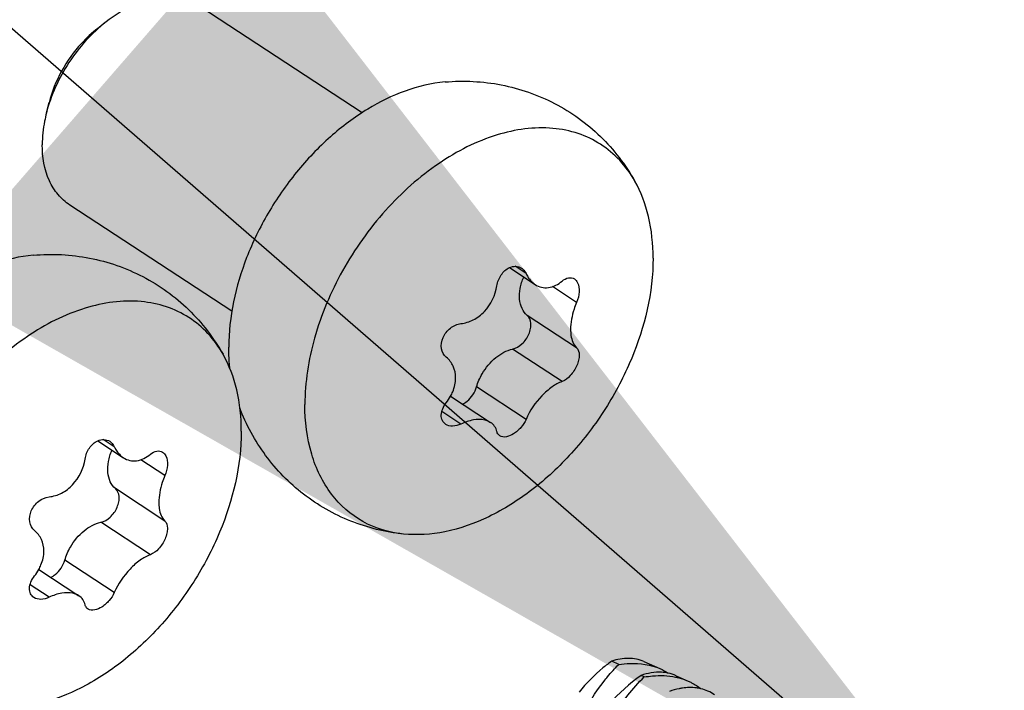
# Model space of a CAD drawing. Header units: millimetres. Extents: x 0 to 4620, y -1280 to 3267.
# Tile 52 of 103: x 2925 to 2947, y 2037 to 2052. Entities that reach past the tile are written whole.
import ezdxf

# ---------------------------------------------------------------- set-up
doc = ezdxf.new("R2010")
doc.units = ezdxf.units.MM
doc.header["$LTSCALE"] = 254.1
doc.layers.get('0').update_dxf_attribs({"linetype": 'CONTINUOUS'})
doc.layers.add('CHAMFER', color=7, linetype='CONTINUOUS')
doc.styles.get("Standard").update_dxf_attribs({"font": 'txt', "width": 0.9})
doc.dimstyles.get("Standard").update_dxf_attribs({"dimtxt": 16.5, "dimasz": 27.5, "dimexe": 1.5, "dimexo": 1.5, "dimtad": 1, "dimzin": 0, "dimdsep": 46, "dimtxsty": 'Standard', "dimblk": '_FILLED', "dimblk1": '_FILLED', "dimblk2": '_FILLED', "dimcen": 0.09, "dimazin": 0, "dimtol": 1, "dimtp": 0.01, "dimtm": 0.01, "dimtfac": 1, "dimtofl": 0, "dimtmove": 0, "dimatfit": 3, "dimldrblk": '_FILLED', "dimfxl": 0, "dimtolj": 1, "dimtzin": 0, "dimarcsym": 0})

# ---------------------------------------------------------------- blocks, each defined once
blk = doc.blocks.new('_FILLED')
at = {"color": 0, "linetype": 'ByBlock'}
blk.add_solid([(0, 0), (-1, 0.2), (-1, -0.2)], dxfattribs=at)

msp = doc.modelspace()

# ---------------------------------------------------------------- linework, layer by layer
at = {"color": 7, "linetype": 'Continuous'}
for p, q in [((2932.72, 2050.122), (2929.033, 2052.539)), ((2929.76, 2045.605), (2926.073, 2048.022)), ((2936.45, 2046.464), (2936.199, 2046.628)), ((2936.072, 2046.598), (2936.657, 2046.214)), ((2937.601, 2045.806), (2937.05, 2046.167)), ((2937.601, 2044.774), (2936.476, 2045.511)), ((2937.27, 2044.008), (2936.145, 2044.745)), ((2936.45, 2043.147), (2935.325, 2043.884)), ((2934.733, 2043.672), (2935.644, 2043.075)), ((2934.967, 2043.039), (2934.534, 2043.323)), ((2926.707, 2042.657), (2927.292, 2042.274)), ((2927.085, 2042.523), (2926.833, 2042.688)), ((2928.236, 2041.866), (2927.685, 2042.227)), ((2928.236, 2040.833), (2927.111, 2041.571)), ((2927.905, 2040.068), (2926.78, 2040.805)), ((2927.085, 2039.207), (2925.96, 2039.944)), ((2925.368, 2039.732), (2926.279, 2039.135)), ((2925.602, 2039.099), (2925.168, 2039.383)), ((2938.557, 2037.569), (2938.401, 2037.645)), ((2939.129, 2037.636), (2939.495, 2037.476)), ((2939.139, 2037.286), (2939.066, 2037.321)), ((2939.861, 2037.315), (2940.138, 2037.193))]:
    msp.add_line(p, q, dxfattribs=at)
msp.add_arc((2939.492, 2036.472), 0.92, 66.3544, 78.2091, dxfattribs=at)
for points, knots in [([(2934.607, 2050.822), (2933.989, 2050.769), (2933.042, 2050.394), (2931.967, 2049.585), (2931.203, 2048.783), (2930.561, 2047.855), (2929.928, 2046.552), (2929.688, 2045.479), (2929.688, 2044.786)], [0, 0, 0, 0, 0.222442, 0.348902, 0.481797, 0.617398, 0.751622, 1, 1, 1, 1]), ([(2934.607, 2050.822), (2935.033, 2050.859), (2935.9, 2050.817), (2937.128, 2050.389), (2938.183, 2049.628), (2938.713, 2048.94), (2938.923, 2048.567)], [0, 0, 0, 0, 0.249854, 0.499892, 0.750005, 1, 1, 1, 1]), ([(2938.923, 2048.567), (2938.827, 2048.737), (2938.601, 2049.051), (2938.159, 2049.424), (2937.636, 2049.673), (2936.834, 2049.834), (2935.703, 2049.671), (2934.392, 2048.996), (2933.194, 2047.924), (2932.228, 2046.564), (2931.59, 2045.057), (2931.42, 2043.993), (2931.42, 2043.484)], [0, 0, 0, 0, 0.050621, 0.099633, 0.148701, 0.199478, 0.310403, 0.437495, 0.577866, 0.724239, 0.867666, 1, 1, 1, 1]), ([(2939.339, 2046.816), (2939.339, 2047.133), (2939.279, 2047.741), (2939.065, 2048.317), (2938.923, 2048.567)], [0, 0, 0, 0, 0.524007, 1, 1, 1, 1]), ([(2925.242, 2046.882), (2924.623, 2046.828), (2923.677, 2046.454), (2922.602, 2045.645), (2921.838, 2044.843), (2921.196, 2043.914), (2920.563, 2042.612), (2920.323, 2041.539), (2920.323, 2040.846)], [0, 0, 0, 0, 0.222442, 0.348902, 0.481797, 0.617398, 0.751622, 1, 1, 1, 1]), ([(2925.242, 2046.882), (2925.668, 2046.919), (2926.535, 2046.876), (2927.763, 2046.449), (2928.818, 2045.688), (2929.347, 2044.999), (2929.558, 2044.627)], [0, 0, 0, 0, 0.249854, 0.499892, 0.750005, 1, 1, 1, 1]), ([(2939.339, 2046.816), (2939.339, 2046.033), (2939.045, 2044.821), (2938.286, 2043.375), (2937.521, 2042.366), (2936.625, 2041.528), (2935.649, 2040.911), (2934.65, 2040.552), (2933.973, 2040.505), (2933.659, 2040.538)], [0, 0, 0, 0, 0.253182, 0.390034, 0.527298, 0.66019, 0.78461, 0.897949, 1, 1, 1, 1]), ([(2936.072, 2046.598), (2936.117, 2046.619), (2936.212, 2046.642), (2936.307, 2046.612), (2936.345, 2046.587)], [0, 0, 0, 0, 0.518062, 1, 1, 1, 1]), ([(2935.787, 2046.185), (2935.8, 2046.273), (2935.865, 2046.439), (2935.997, 2046.564), (2936.072, 2046.598)], [0, 0, 0, 0, 0.518566, 1, 1, 1, 1]), ([(2936.345, 2046.587), (2936.356, 2046.58), (2936.399, 2046.547), (2936.432, 2046.501), (2936.45, 2046.464)], [0, 0, 0, 0, 0.241846, 1, 1, 1, 1]), ([(2936.45, 2046.464), (2936.462, 2046.437), (2936.514, 2046.342), (2936.591, 2046.258), (2936.657, 2046.214)], [0, 0, 0, 0, 0.267345, 1, 1, 1, 1]), ([(2934.967, 2045.324), (2935.065, 2045.334), (2935.265, 2045.398), (2935.603, 2045.657), (2935.754, 2045.971), (2935.787, 2046.185)], [0, 0, 0, 0, 0.234658, 0.485068, 1, 1, 1, 1]), ([(2936.476, 2045.511), (2936.427, 2045.553), (2936.343, 2045.669), (2936.292, 2045.888), (2936.308, 2046.136), (2936.36, 2046.302), (2936.396, 2046.385)], [0, 0, 0, 0, 0.209474, 0.443765, 0.70905, 1, 1, 1, 1]), ([(2936.657, 2046.214), (2936.701, 2046.186), (2936.799, 2046.143), (2937.023, 2046.134), (2937.182, 2046.219), (2937.27, 2046.292)], [0, 0, 0, 0, 0.237767, 0.475807, 1, 1, 1, 1]), ([(2937.27, 2046.292), (2937.312, 2046.328), (2937.401, 2046.383), (2937.511, 2046.366), (2937.549, 2046.341)], [0, 0, 0, 0, 0.548586, 1, 1, 1, 1]), ([(2937.549, 2046.341), (2937.58, 2046.321), (2937.65, 2046.231), (2937.672, 2046.033), (2937.634, 2045.882), (2937.601, 2045.806)], [0, 0, 0, 0, 0.197078, 0.565899, 1, 1, 1, 1]), ([(2929.558, 2044.627), (2929.462, 2044.797), (2929.236, 2045.111), (2928.794, 2045.483), (2928.271, 2045.732), (2927.469, 2045.893), (2926.337, 2045.731), (2925.027, 2045.056), (2923.829, 2043.984), (2922.862, 2042.624), (2922.225, 2041.116), (2922.055, 2040.053), (2922.055, 2039.544)], [0, 0, 0, 0, 0.050621, 0.099633, 0.148701, 0.199478, 0.310403, 0.437495, 0.577866, 0.724239, 0.867666, 1, 1, 1, 1]), ([(2937.601, 2045.806), (2937.579, 2045.755), (2937.505, 2045.558), (2937.463, 2045.347), (2937.463, 2045.191)], [0, 0, 0, 0, 0.262347, 1, 1, 1, 1]), ([(2936.145, 2044.745), (2936.224, 2044.762), (2936.378, 2044.858), (2936.504, 2045.039), (2936.557, 2045.207), (2936.569, 2045.357), (2936.527, 2045.468), (2936.476, 2045.511)], [0, 0, 0, 0, 0.250824, 0.533815, 0.670627, 0.795403, 1, 1, 1, 1]), ([(2934.636, 2044.558), (2934.578, 2044.605), (2934.497, 2044.762), (2934.546, 2045.021), (2934.711, 2045.236), (2934.882, 2045.314), (2934.967, 2045.324)], [0, 0, 0, 0, 0.220407, 0.474117, 0.746275, 1, 1, 1, 1]), ([(2937.463, 2045.191), (2937.463, 2045.147), (2937.471, 2045), (2937.524, 2044.843), (2937.601, 2044.774)], [0, 0, 0, 0, 0.301193, 1, 1, 1, 1]), ([(2929.974, 2042.876), (2929.974, 2043.193), (2929.914, 2043.8), (2929.7, 2044.376), (2929.558, 2044.627)], [0, 0, 0, 0, 0.524007, 1, 1, 1, 1]), ([(2929.718, 2044.283), (2929.713, 2044.324), (2929.695, 2044.491), (2929.688, 2044.659), (2929.688, 2044.786)], [0, 0, 0, 0, 0.245446, 1, 1, 1, 1]), ([(2935.325, 2043.884), (2935.354, 2043.988), (2935.463, 2044.237), (2935.729, 2044.561), (2936.006, 2044.716), (2936.145, 2044.745)], [0, 0, 0, 0, 0.261008, 0.654008, 1, 1, 1, 1]), ([(2937.601, 2044.774), (2937.644, 2044.735), (2937.668, 2044.628), (2937.649, 2044.491), (2937.592, 2044.324), (2937.477, 2044.145), (2937.341, 2044.034), (2937.27, 2044.008)], [0, 0, 0, 0, 0.186137, 0.312469, 0.455497, 0.752441, 1, 1, 1, 1]), ([(2934.848, 2044.091), (2934.848, 2044.181), (2934.814, 2044.36), (2934.702, 2044.504), (2934.636, 2044.558)], [0, 0, 0, 0, 0.511383, 1, 1, 1, 1]), ([(2934.733, 2043.672), (2934.751, 2043.706), (2934.815, 2043.837), (2934.848, 2043.984), (2934.848, 2044.091)], [0, 0, 0, 0, 0.26236, 1, 1, 1, 1]), ([(2937.27, 2044.008), (2937.189, 2043.979), (2937.022, 2043.883), (2936.72, 2043.613), (2936.536, 2043.344), (2936.45, 2043.147)], [0, 0, 0, 0, 0.213535, 0.468354, 1, 1, 1, 1]), ([(2935.005, 2043.493), (2935.042, 2043.51), (2935.187, 2043.603), (2935.289, 2043.759), (2935.325, 2043.884)], [0, 0, 0, 0, 0.236934, 1, 1, 1, 1]), ([(2934.622, 2043.033), (2934.59, 2043.055), (2934.534, 2043.12), (2934.513, 2043.252), (2934.549, 2043.395), (2934.602, 2043.483), (2934.636, 2043.526)], [0, 0, 0, 0, 0.212032, 0.441472, 0.705587, 1, 1, 1, 1]), ([(2933.659, 2040.538), (2933.25, 2040.581), (2932.439, 2040.779), (2931.354, 2041.399), (2930.482, 2042.293), (2930.084, 2043.026), (2929.937, 2043.41)], [0, 0, 0, 0, 0.249972, 0.500074, 0.750129, 1, 1, 1, 1]), ([(2933.659, 2040.538), (2933.34, 2040.571), (2932.709, 2040.757), (2931.957, 2041.423), (2931.506, 2042.379), (2931.42, 2043.104), (2931.42, 2043.484)], [0, 0, 0, 0, 0.236699, 0.469469, 0.719607, 1, 1, 1, 1]), ([(2934.967, 2043.039), (2934.909, 2043.012), (2934.792, 2042.977), (2934.668, 2043.004), (2934.622, 2043.033)], [0, 0, 0, 0, 0.543914, 1, 1, 1, 1]), ([(2935.644, 2043.075), (2935.604, 2043.101), (2935.476, 2043.151), (2935.236, 2043.143), (2935.058, 2043.082), (2934.967, 2043.039)], [0, 0, 0, 0, 0.206067, 0.56915, 1, 1, 1, 1]), ([(2935.787, 2042.868), (2935.777, 2042.91), (2935.743, 2042.991), (2935.679, 2043.052), (2935.644, 2043.075)], [0, 0, 0, 0, 0.504364, 1, 1, 1, 1]), ([(2936.45, 2043.147), (2936.421, 2043.08), (2936.359, 2042.986), (2936.255, 2042.881), (2936.116, 2042.774), (2935.94, 2042.713), (2935.852, 2042.771)], [0, 0, 0, 0, 0.288478, 0.437946, 0.582086, 1, 1, 1, 1]), ([(2929.974, 2042.876), (2929.974, 2042.093), (2929.68, 2040.88), (2928.92, 2039.434), (2928.156, 2038.425), (2927.259, 2037.588), (2926.284, 2036.97), (2925.285, 2036.612), (2924.608, 2036.564), (2924.294, 2036.597)], [0, 0, 0, 0, 0.253182, 0.390034, 0.527298, 0.66019, 0.78461, 0.897949, 1, 1, 1, 1]), ([(2935.852, 2042.771), (2935.828, 2042.787), (2935.801, 2042.82), (2935.789, 2042.858), (2935.787, 2042.868)], [0, 0, 0, 0, 0.732917, 1, 1, 1, 1]), ([(2926.422, 2042.244), (2926.435, 2042.333), (2926.499, 2042.499), (2926.632, 2042.623), (2926.707, 2042.658)], [0, 0, 0, 0, 0.518566, 1, 1, 1, 1]), ([(2926.707, 2042.658), (2926.752, 2042.678), (2926.847, 2042.702), (2926.942, 2042.671), (2926.98, 2042.647)], [0, 0, 0, 0, 0.518062, 1, 1, 1, 1]), ([(2926.98, 2042.647), (2926.991, 2042.639), (2927.034, 2042.606), (2927.067, 2042.56), (2927.085, 2042.523)], [0, 0, 0, 0, 0.241846, 1, 1, 1, 1]), ([(2927.111, 2041.571), (2927.062, 2041.613), (2926.978, 2041.729), (2926.927, 2041.947), (2926.943, 2042.195), (2926.995, 2042.362), (2927.031, 2042.445)], [0, 0, 0, 0, 0.209474, 0.443765, 0.70905, 1, 1, 1, 1]), ([(2927.085, 2042.523), (2927.097, 2042.497), (2927.149, 2042.402), (2927.226, 2042.318), (2927.292, 2042.274)], [0, 0, 0, 0, 0.267345, 1, 1, 1, 1]), ([(2927.905, 2042.352), (2927.947, 2042.387), (2928.036, 2042.442), (2928.146, 2042.426), (2928.184, 2042.401)], [0, 0, 0, 0, 0.548586, 1, 1, 1, 1]), ([(2928.184, 2042.401), (2928.215, 2042.381), (2928.285, 2042.291), (2928.307, 2042.093), (2928.269, 2041.942), (2928.236, 2041.866)], [0, 0, 0, 0, 0.197078, 0.565899, 1, 1, 1, 1]), ([(2925.602, 2041.383), (2925.7, 2041.394), (2925.9, 2041.457), (2926.238, 2041.717), (2926.389, 2042.03), (2926.422, 2042.244)], [0, 0, 0, 0, 0.234658, 0.485068, 1, 1, 1, 1]), ([(2927.292, 2042.274), (2927.336, 2042.245), (2927.434, 2042.203), (2927.658, 2042.194), (2927.816, 2042.278), (2927.905, 2042.352)], [0, 0, 0, 0, 0.237767, 0.475807, 1, 1, 1, 1]), ([(2928.236, 2041.866), (2928.214, 2041.815), (2928.14, 2041.618), (2928.098, 2041.406), (2928.098, 2041.251)], [0, 0, 0, 0, 0.262347, 1, 1, 1, 1]), ([(2926.78, 2040.805), (2926.859, 2040.822), (2927.012, 2040.917), (2927.139, 2041.098), (2927.192, 2041.267), (2927.204, 2041.416), (2927.161, 2041.528), (2927.111, 2041.571)], [0, 0, 0, 0, 0.250824, 0.533815, 0.670627, 0.795403, 1, 1, 1, 1]), ([(2925.27, 2040.618), (2925.213, 2040.665), (2925.132, 2040.821), (2925.181, 2041.081), (2925.346, 2041.296), (2925.517, 2041.374), (2925.602, 2041.383)], [0, 0, 0, 0, 0.220407, 0.474117, 0.746275, 1, 1, 1, 1]), ([(2928.098, 2041.251), (2928.098, 2041.206), (2928.106, 2041.06), (2928.159, 2040.903), (2928.236, 2040.833)], [0, 0, 0, 0, 0.301193, 1, 1, 1, 1]), ([(2925.96, 2039.944), (2925.989, 2040.047), (2926.097, 2040.297), (2926.364, 2040.62), (2926.64, 2040.775), (2926.78, 2040.805)], [0, 0, 0, 0, 0.261008, 0.654008, 1, 1, 1, 1]), ([(2928.236, 2040.833), (2928.279, 2040.795), (2928.303, 2040.687), (2928.283, 2040.551), (2928.227, 2040.384), (2928.112, 2040.204), (2927.976, 2040.093), (2927.905, 2040.068)], [0, 0, 0, 0, 0.186137, 0.312469, 0.455497, 0.752441, 1, 1, 1, 1]), ([(2925.483, 2040.151), (2925.483, 2040.241), (2925.449, 2040.419), (2925.337, 2040.564), (2925.27, 2040.618)], [0, 0, 0, 0, 0.511383, 1, 1, 1, 1]), ([(2925.368, 2039.732), (2925.386, 2039.765), (2925.45, 2039.896), (2925.483, 2040.044), (2925.483, 2040.151)], [0, 0, 0, 0, 0.26236, 1, 1, 1, 1]), ([(2925.639, 2039.553), (2925.676, 2039.57), (2925.822, 2039.662), (2925.924, 2039.818), (2925.96, 2039.944)], [0, 0, 0, 0, 0.236934, 1, 1, 1, 1]), ([(2927.905, 2040.068), (2927.823, 2040.039), (2927.657, 2039.943), (2927.355, 2039.673), (2927.171, 2039.404), (2927.085, 2039.207)], [0, 0, 0, 0, 0.213535, 0.468354, 1, 1, 1, 1]), ([(2925.257, 2039.093), (2925.225, 2039.114), (2925.169, 2039.179), (2925.148, 2039.312), (2925.184, 2039.454), (2925.237, 2039.543), (2925.27, 2039.585)], [0, 0, 0, 0, 0.212032, 0.441472, 0.705587, 1, 1, 1, 1]), ([(2925.602, 2039.099), (2925.543, 2039.072), (2925.427, 2039.037), (2925.302, 2039.063), (2925.257, 2039.093)], [0, 0, 0, 0, 0.543914, 1, 1, 1, 1]), ([(2926.279, 2039.135), (2926.239, 2039.161), (2926.111, 2039.211), (2925.871, 2039.203), (2925.693, 2039.142), (2925.602, 2039.099)], [0, 0, 0, 0, 0.206067, 0.56915, 1, 1, 1, 1]), ([(2926.422, 2038.928), (2926.412, 2038.97), (2926.378, 2039.05), (2926.314, 2039.111), (2926.279, 2039.135)], [0, 0, 0, 0, 0.504364, 1, 1, 1, 1]), ([(2927.085, 2039.207), (2927.056, 2039.14), (2926.994, 2039.046), (2926.89, 2038.941), (2926.751, 2038.834), (2926.575, 2038.772), (2926.487, 2038.83)], [0, 0, 0, 0, 0.288478, 0.437946, 0.582086, 1, 1, 1, 1]), ([(2926.487, 2038.83), (2926.463, 2038.846), (2926.436, 2038.88), (2926.424, 2038.917), (2926.422, 2038.928)], [0, 0, 0, 0, 0.732917, 1, 1, 1, 1]), ([(2939.129, 2037.636), (2939.021, 2037.684), (2938.771, 2037.733), (2938.523, 2037.686), (2938.401, 2037.645)], [0, 0, 0, 0, 0.476635, 1, 1, 1, 1]), ([(2938.401, 2037.645), (2938.332, 2037.597), (2938.059, 2037.391), (2937.818, 2037.143), (2937.66, 2036.939)], [0, 0, 0, 0, 0.245889, 1, 1, 1, 1]), ([(2938.223, 2037.191), (2938.25, 2037.225), (2938.355, 2037.356), (2938.469, 2037.481), (2938.557, 2037.569)], [0, 0, 0, 0, 0.25653, 1, 1, 1, 1]), ([(2938.557, 2037.569), (2938.642, 2037.582), (2938.956, 2037.615), (2939.284, 2037.568), (2939.495, 2037.476)], [0, 0, 0, 0, 0.27136, 1, 1, 1, 1]), ([(2939.066, 2037.321), (2938.533, 2036.956), (2937.673, 2035.931), (2937.461, 2034.594), (2937.563, 2033.978)], [0, 0, 0, 0, 0.508222, 1, 1, 1, 1]), ([(2937.783, 2033.334), (2937.692, 2033.634), (2937.659, 2034.336), (2937.909, 2035.39), (2938.401, 2036.42), (2938.873, 2037.029), (2939.139, 2037.286)], [0, 0, 0, 0, 0.216567, 0.473009, 0.744459, 1, 1, 1, 1]), ([(2939.68, 2037.373), (2939.632, 2037.383), (2939.426, 2037.409), (2939.215, 2037.372), (2939.066, 2037.321)], [0, 0, 0, 0, 0.236318, 1, 1, 1, 1]), ([(2939.139, 2037.286), (2939.201, 2037.296), (2939.437, 2037.327), (2939.679, 2037.319), (2939.851, 2037.284)], [0, 0, 0, 0, 0.264301, 1, 1, 1, 1]), ([(2939.851, 2037.284), (2939.876, 2037.278), (2939.974, 2037.256), (2940.07, 2037.223), (2940.138, 2037.193)], [0, 0, 0, 0, 0.25591, 1, 1, 1, 1]), ([(2937.29, 2033.764), (2937.212, 2034.012), (2937.162, 2034.587), (2937.322, 2035.474), (2937.674, 2036.374), (2938.023, 2036.935), (2938.223, 2037.191)], [0, 0, 0, 0, 0.212576, 0.462811, 0.733431, 1, 1, 1, 1]), ([(2940.005, 2037.032), (2939.981, 2037.028), (2939.882, 2037.011), (2939.784, 2036.983), (2939.712, 2036.956)], [0, 0, 0, 0, 0.242199, 1, 1, 1, 1]), ([(2940.427, 2037.017), (2940.393, 2037.025), (2940.255, 2037.051), (2940.111, 2037.047), (2940.005, 2037.032)], [0, 0, 0, 0, 0.24283, 1, 1, 1, 1]), ([(2940.138, 2037.193), (2940.165, 2037.182), (2940.267, 2037.133), (2940.362, 2037.07), (2940.427, 2037.016)], [0, 0, 0, 0, 0.254738, 1, 1, 1, 1])]:
    msp.add_open_spline(points, degree=3, knots=knots, dxfattribs=at)
for points in [[(2934.636, 2043.526), (2934.672, 2043.572), (2934.705, 2043.621), (2934.733, 2043.672)], [(2925.27, 2039.585), (2925.307, 2039.632), (2925.339, 2039.681), (2925.368, 2039.732)], [(2939.495, 2037.476), (2939.56, 2037.447), (2939.622, 2037.413), (2939.681, 2037.374)], [(2940.737, 2036.883), (2940.643, 2036.945), (2940.536, 2036.991), (2940.427, 2037.017)]]:
    msp.add_open_spline(points, degree=3, dxfattribs=at)
at = {"layer": 'CHAMFER', "color": 7, "linetype": 'Continuous'}
for p, q in [((2926.901, 2052.191), (2926.709, 2052.042)), ((2925.541, 2050.117), (2925.601, 2050.352))]:
    msp.add_line(p, q, dxfattribs=at)
for points, knots in [([(2929.033, 2052.539), (2928.896, 2052.629), (2928.565, 2052.756), (2928.011, 2052.745), (2927.435, 2052.553), (2927.075, 2052.326), (2926.901, 2052.191)], [0, 0, 0, 0, 0.215541, 0.449068, 0.710473, 1, 1, 1, 1]), ([(2926.901, 2052.191), (2926.57, 2051.934), (2926, 2051.299), (2925.645, 2050.523), (2925.541, 2050.117)], [0, 0, 0, 0, 0.500005, 1, 1, 1, 1]), ([(2926.709, 2052.042), (2926.576, 2051.939), (2926.078, 2051.474), (2925.728, 2050.848), (2925.601, 2050.352)], [0, 0, 0, 0, 0.247669, 1, 1, 1, 1]), ([(2925.541, 2050.117), (2925.526, 2050.056), (2925.472, 2049.818), (2925.446, 2049.574), (2925.446, 2049.394)], [0, 0, 0, 0, 0.259287, 1, 1, 1, 1]), ([(2926.073, 2048.022), (2925.974, 2048.088), (2925.789, 2048.253), (2925.514, 2048.702), (2925.446, 2049.116), (2925.446, 2049.394)], [0, 0, 0, 0, 0.228092, 0.466772, 1, 1, 1, 1])]:
    msp.add_open_spline(points, degree=3, knots=knots, dxfattribs=at)

# ---------------------------------------------------------------- leaders
at = {"color": 2, "linetype": 'Continuous'}
msp.add_leader([(2947.328, 2032.427), (2533.233, 2392.123)], dimstyle='Standard', override={"dimtad": 0}, dxfattribs=at)

doc.saveas('drawing.dxf')
